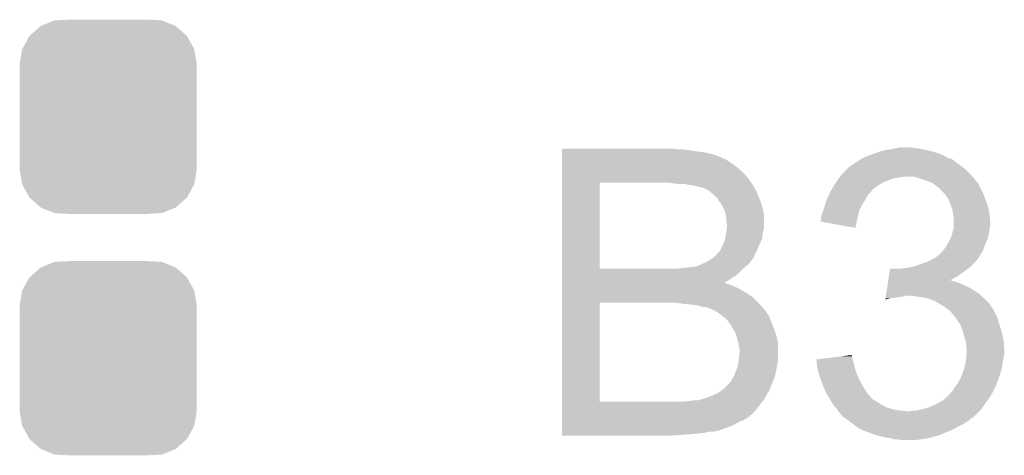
# Model space of a CAD drawing. Extents: x -9 to 122, y -9 to 65.
# Tile 164 of 256: x 80.69 to 84.6, y -0.98 to 0.76. Entities that reach past the tile are written whole.
import ezdxf

# ---------------------------------------------------------------- set-up
doc = ezdxf.new("R2010")
doc.units = 0
doc.layers.get('0').update_dxf_attribs({"linetype": 'CONTINUOUS'})
doc.layers.add('CLICKER_4_FOR_R7FA4M2A_V100_GTO', color=12, linetype='CONTINUOUS')
doc.layers.add('CLICKER_4_FOR_R7FA4M2A_V100_GTS', color=13, linetype='CONTINUOUS')

# ---------------------------------------------------------------- blocks, each defined once
blk = doc.blocks.new('CUSTOM_170')
for points in [[(-0.312264, 0.321732), (-0.26893, 0.360448), (0.312592, 0.321732), (0.268592, 0.360448)], [(-0.26893, 0.360448), (-0.267216, 0.361152), (0.268592, 0.360448), (0.26779, 0.361152)], [(-0.267216, 0.361152), (-0.213724, 0.383108), (0.26779, 0.361152), (0.21312, 0.383108)], [(-0.213724, 0.383108), (-0.20803, 0.383392), (0.21312, 0.383108), (0.212412, 0.383392)], [(-0.20803, 0.383392), (-0.154122, 0.38608), (0.212412, 0.383392), (0.154132, 0.38608)], [(-0.341452, 0.269636), (-0.313432, 0.320688), (0.341702, 0.269636), (0.313176, 0.320688)], [(-0.313432, 0.320688), (-0.312264, 0.321732), (0.313176, 0.320688), (0.312592, 0.321732)], [(-0.35179, 0.21082), (-0.342144, 0.268372), (0.35179, 0.21082), (0.34192, 0.268372)], [(-0.342144, 0.268372), (-0.341452, 0.269636), (0.34192, 0.268372), (0.341702, 0.269636)], [(-0.35179, 0.20955), (-0.35179, 0.21082), (0.35179, 0.20955), (0.35179, 0.21082)], [(-0.35179, -0.20955), (-0.35179, 0.20955), (0.35179, -0.20955), (0.35179, 0.20955)], [(-0.35179, -0.21082), (-0.35179, -0.20955), (0.35179, -0.21082), (0.35179, -0.20955)], [(-0.34192, -0.268358), (-0.35179, -0.21082), (0.342148, -0.268358), (0.35179, -0.21082)], [(-0.341702, -0.269636), (-0.34192, -0.268358), (0.341446, -0.269636), (0.342148, -0.268358)], [(-0.313184, -0.320676), (-0.341702, -0.269636), (0.31344, -0.320676), (0.341446, -0.269636)], [(-0.312594, -0.321732), (-0.313184, -0.320676), (0.312258, -0.321732), (0.31344, -0.320676)], [(-0.268602, -0.36044), (-0.312594, -0.321732), (0.26894, -0.36044), (0.312258, -0.321732)], [(-0.267792, -0.361154), (-0.268602, -0.36044), (0.2672, -0.361154), (0.26894, -0.36044)], [(-0.213136, -0.383104), (-0.267792, -0.361154), (0.213734, -0.383104), (0.2672, -0.361154)], [(-0.212414, -0.383394), (-0.213136, -0.383104), (0.207926, -0.383394), (0.213734, -0.383104)], [(-0.154122, -0.38608), (-0.212414, -0.383394), (0.154132, -0.38608), (0.207926, -0.383394)]]:
    blk.add_solid(points)

msp = doc.modelspace()

# ---------------------------------------------------------------- linework, layer by layer
at = {"layer": 'CLICKER_4_FOR_R7FA4M2A_V100_GTO'}
for points in [[(82.84212, 0.2413), (82.842122, 0.24384), (83.299302, 0.2413), (83.289142, 0.24384)], [(82.84212, 0.23876), (82.84212, 0.2413), (83.34248, 0.23876), (83.31454, 0.2413)], [(82.84212, 0.23368), (82.84212, 0.23876), (83.3755, 0.23368), (83.34248, 0.23876)], [(84.101938, 0.23114), (84.11718, 0.23622), (84.320378, 0.23114), (84.30006, 0.23622)], [(84.11718, 0.23622), (84.131572, 0.23876), (84.30006, 0.23622), (84.2899, 0.23876)], [(84.131572, 0.23876), (84.16036, 0.24384), (84.2899, 0.23876), (84.264498, 0.24384)], [(84.16036, 0.24384), (84.17179, 0.24638), (84.264498, 0.24384), (84.24418, 0.24638)], [(84.17179, 0.24638), (84.183222, 0.24892), (84.24418, 0.24638), (84.2264, 0.24892)], [(82.84212, 0.2286), (82.84212, 0.23368), (83.411058, 0.2286), (83.3755, 0.23368)], [(82.84212, 0.220978), (82.84212, 0.2286), (83.444082, 0.220978), (83.411058, 0.2286)], [(82.84212, 0.208276), (82.84212, 0.220978), (83.4771, 0.208276), (83.444082, 0.220978)], [(82.84212, 0.205738), (82.84212, 0.208276), (83.479646, 0.205738), (83.4771, 0.208276)], [(82.84212, 0.203198), (82.84212, 0.205738), (83.489804, 0.203198), (83.479646, 0.205738)], [(82.84212, 0.18288), (82.84212, 0.203198), (83.52028, 0.18288), (83.489804, 0.203198)], [(84.02066, 0.19558), (84.027434, 0.20066), (84.40039, 0.19558), (84.39404, 0.20066)], [(84.027434, 0.20066), (84.030822, 0.2032), (84.39404, 0.20066), (84.38896, 0.2032)], [(84.030822, 0.2032), (84.035896, 0.205738), (84.38896, 0.2032), (84.383884, 0.205738)], [(84.035896, 0.205738), (84.0359, 0.20574), (84.383884, 0.205738), (84.378806, 0.20574)], [(84.0359, 0.20574), (84.04606, 0.21082), (84.378806, 0.20574), (84.369492, 0.21082)], [(84.04606, 0.21082), (84.072474, 0.22098), (84.369492, 0.21082), (84.350862, 0.22098)], [(84.072474, 0.22098), (84.079078, 0.22352), (84.350862, 0.22098), (84.343242, 0.22352)], [(84.079078, 0.22352), (84.101938, 0.23114), (84.343242, 0.22352), (84.320378, 0.23114)], [(82.84212, 0.16764), (82.84212, 0.18288), (83.5406, 0.16764), (83.52028, 0.18288)], [(82.84212, 0.14986), (82.84212, 0.16764), (83.56092, 0.14986), (83.5406, 0.16764)], [(83.95716, 0.14478), (83.974938, 0.162558), (84.46262, 0.14478), (84.44484, 0.162558)], [(83.974938, 0.162558), (83.987644, 0.175262), (84.44484, 0.162558), (84.427904, 0.175262)], [(83.987644, 0.175262), (83.992718, 0.1778), (84.427904, 0.175262), (84.42452, 0.1778)], [(83.992718, 0.1778), (83.992722, 0.177802), (84.42452, 0.1778), (84.424518, 0.177802)], [(83.992722, 0.177802), (84.007958, 0.18796), (84.424518, 0.177802), (84.410296, 0.18796)], [(84.007958, 0.18796), (84.012192, 0.1905), (84.410296, 0.18796), (84.40674, 0.1905)], [(84.012192, 0.1905), (84.02066, 0.19558), (84.40674, 0.1905), (84.40039, 0.19558)], [(82.842118, 0.127), (82.84212, 0.14986), (83.58124, 0.127), (83.56092, 0.14986)], [(82.842118, 0.10922), (82.842118, 0.127), (83.593688, 0.10922), (83.58124, 0.127)], [(83.93212, 0.11176), (83.937564, 0.11938), (84.122258, 0.11176), (84.14258, 0.11938)], [(83.937564, 0.11938), (83.943006, 0.126998), (84.14258, 0.11938), (84.165438, 0.126998)], [(83.943006, 0.126998), (83.944822, 0.12954), (84.165438, 0.126998), (84.18322, 0.12954)], [(83.944822, 0.12954), (83.946636, 0.13208), (84.18322, 0.12954), (84.198458, 0.13208)], [(83.946636, 0.13208), (83.952082, 0.139702), (84.47391, 0.13208), (84.467134, 0.139702)], [(83.952082, 0.139702), (83.95716, 0.14478), (84.467134, 0.139702), (84.46262, 0.14478)], [(84.26704, 0.12446), (84.241638, 0.13208), (84.480684, 0.12446), (84.47391, 0.13208)], [(84.274654, 0.121922), (84.26704, 0.12446), (84.482938, 0.121922), (84.480684, 0.12446)], [(84.2899, 0.11684), (84.274654, 0.121922), (84.486892, 0.11684), (84.482938, 0.121922)], [(82.842112, -0.233658), (82.842118, 0.10922), (82.99196, -0.233658), (82.991982, 0.10922)], [(83.299302, 0.10414), (83.2612, 0.10922), (83.597244, 0.10414), (83.593688, 0.10922)], [(83.33868, 0.101598), (83.327242, 0.10414), (83.599022, 0.101598), (83.597244, 0.10414)], [(83.3501, 0.09906), (83.33868, 0.101598), (83.60156, 0.09906), (83.599022, 0.101598)], [(83.350132, 0.099056), (83.3501, 0.09906), (83.601562, 0.099056), (83.60156, 0.09906)], [(83.37042, 0.09652), (83.350132, 0.099056), (83.602832, 0.09652), (83.601562, 0.099056)], [(83.380578, 0.09398), (83.37042, 0.09652), (83.604102, 0.09398), (83.602832, 0.09652)], [(83.388204, 0.09144), (83.380578, 0.09398), (83.605372, 0.09144), (83.604102, 0.09398)], [(83.399628, 0.088902), (83.390744, 0.09144), (83.60664, 0.088902), (83.605372, 0.09144)], [(83.408522, 0.08636), (83.399628, 0.088902), (83.608166, 0.08636), (83.60664, 0.088902)], [(83.426296, 0.076202), (83.408522, 0.08636), (83.61426, 0.076202), (83.608166, 0.08636)], [(83.90781, 0.07112), (83.913614, 0.081278), (84.068918, 0.07112), (84.076538, 0.081278)], [(83.913614, 0.081278), (83.923776, 0.09906), (84.076538, 0.081278), (84.099402, 0.09906)], [(83.923776, 0.09906), (83.92668, 0.104142), (84.099402, 0.09906), (84.108546, 0.104142)], [(83.92668, 0.104142), (83.93212, 0.11176), (84.108546, 0.104142), (84.122258, 0.11176)], [(84.31022, 0.10922), (84.2899, 0.11684), (84.492816, 0.10922), (84.486892, 0.11684)], [(84.32546, 0.09906), (84.31022, 0.10922), (84.500718, 0.09906), (84.492816, 0.10922)], [(84.325466, 0.099056), (84.32546, 0.09906), (84.50072, 0.099056), (84.500718, 0.09906)], [(84.331818, 0.093974), (84.325466, 0.099056), (84.500724, 0.093974), (84.50072, 0.099056)], [(84.33816, 0.0889), (84.331818, 0.093974), (84.504106, 0.0889), (84.500724, 0.093974)], [(84.341972, 0.086358), (84.33816, 0.0889), (84.5058, 0.086358), (84.504106, 0.0889)], [(84.345772, 0.083824), (84.341972, 0.086358), (84.507068, 0.083824), (84.5058, 0.086358)], [(84.34578, 0.081286), (84.345772, 0.083824), (84.508338, 0.081286), (84.507068, 0.083824)], [(84.355944, 0.07112), (84.34578, 0.081286), (84.51342, 0.07112), (84.508338, 0.081286)], [(83.426298, 0.0762), (83.426296, 0.076202), (83.614262, 0.0762), (83.61426, 0.076202)], [(83.439, 0.06604), (83.426298, 0.0762), (83.618072, 0.06604), (83.614262, 0.0762)], [(83.449162, 0.05588), (83.439, 0.06604), (83.62188, 0.05588), (83.618072, 0.06604)], [(83.459322, 0.048254), (83.449162, 0.05588), (83.625272, 0.048254), (83.62188, 0.05588)], [(83.466954, 0.03302), (83.459322, 0.048254), (83.632042, 0.03302), (83.625272, 0.048254)], [(83.89112, 0.033022), (83.895472, 0.04318), (84.042252, 0.033022), (84.0486, 0.04318)], [(83.895472, 0.04318), (83.903092, 0.060958), (84.0486, 0.04318), (84.058758, 0.060958)], [(83.903092, 0.060958), (83.90636, 0.068582), (84.058758, 0.060958), (84.06638, 0.068582)], [(83.90636, 0.068582), (83.90781, 0.07112), (84.06638, 0.068582), (84.068918, 0.07112)], [(84.366098, 0.060962), (84.355944, 0.07112), (84.517774, 0.060962), (84.51342, 0.07112)], [(84.370862, 0.05334), (84.366098, 0.060962), (84.52104, 0.05334), (84.517774, 0.060962)], [(84.378798, 0.040642), (84.370862, 0.05334), (84.525804, 0.040642), (84.52104, 0.05334)], [(84.381656, 0.033022), (84.378798, 0.040642), (84.52866, 0.033022), (84.525804, 0.040642)], [(83.469486, 0.033008), (83.466954, 0.03302), (83.632046, 0.033008), (83.632042, 0.03302)], [(83.47964, 0.01524), (83.469486, 0.033008), (83.637376, 0.01524), (83.632046, 0.033008)], [(83.483452, 0.00762), (83.47964, 0.01524), (83.63966, 0.00762), (83.637376, 0.01524)], [(83.487262, -0.000002), (83.483452, 0.00762), (83.641046, -0.000002), (83.63966, 0.00762)], [(83.88096, -0.000002), (83.887992, 0.02286), (84.024468, -0.000002), (84.035902, 0.02286)], [(83.887992, 0.02286), (83.89112, 0.033022), (84.035902, 0.02286), (84.042252, 0.033022)], [(84.391182, 0.00762), (84.381656, 0.033022), (84.53628, 0.00762), (84.52866, 0.033022)], [(84.394038, 0.000004), (84.391182, 0.00762), (84.537666, 0.000004), (84.53628, 0.00762)], [(84.39658, -0.01778), (84.394038, 0.000004), (84.5409, -0.01778), (84.537666, 0.000004)], [(83.49234, -0.01778), (83.487262, -0.000002), (83.644278, -0.01778), (83.641046, -0.000002)], [(83.492764, -0.020322), (83.49234, -0.01778), (83.64474, -0.020322), (83.644278, -0.01778)], [(83.49488, -0.033022), (83.492764, -0.020322), (83.64474, -0.033022), (83.64474, -0.020322)], [(83.49488, -0.045722), (83.49488, -0.033022), (83.64474, -0.045722), (83.64474, -0.033022)], [(83.8708, -0.033018), (83.875882, -0.012698), (84.016166, -0.033018), (84.020854, -0.012698)], [(83.8708, -0.03556), (83.8708, -0.033018), (84.01558, -0.03556), (84.016166, -0.033018)], [(83.8708, -0.040636), (83.8708, -0.03556), (84.014488, -0.040636), (84.01558, -0.03556)], [(83.875882, -0.012698), (83.879944, -0.002542), (84.020854, -0.012698), (84.023198, -0.002542)], [(83.879944, -0.002542), (83.88096, -0.000002), (84.023198, -0.002542), (84.024468, -0.000002)], [(84.397088, -0.020318), (84.39658, -0.01778), (84.54136, -0.020318), (84.5409, -0.01778)], [(84.39912, -0.030478), (84.397088, -0.020318), (84.542284, -0.030478), (84.54136, -0.020318)], [(84.39912, -0.048258), (84.39912, -0.030478), (84.5439, -0.048258), (84.542284, -0.030478)], [(83.49742, -0.055882), (83.49488, -0.045722), (83.64474, -0.055882), (83.64474, -0.045722)], [(83.49488, -0.0889), (83.496572, -0.073664), (83.640386, -0.0889), (83.64474, -0.073664)], [(83.496572, -0.073664), (83.49742, -0.06604), (83.64474, -0.073664), (83.64474, -0.06604)], [(83.49742, -0.06604), (83.49742, -0.055882), (83.64474, -0.06604), (83.64474, -0.055882)], [(83.868272, -0.045696), (83.8708, -0.040636), (84.0134, -0.045696), (84.014488, -0.040636)], [(84.007938, -0.071116), (83.868272, -0.045696), (84.007938, -0.071116), (84.0134, -0.045696)], [(84.39658, -0.07874), (84.397426, -0.07366), (84.540634, -0.07874), (84.54136, -0.07366)], [(84.397426, -0.07366), (84.39912, -0.063498), (84.54136, -0.07366), (84.543392, -0.063498)], [(84.39912, -0.060962), (84.39912, -0.048258), (84.5439, -0.060962), (84.5439, -0.048258)], [(84.39912, -0.063498), (84.39912, -0.060962), (84.543392, -0.063498), (84.5439, -0.060962)], [(83.48726, -0.124462), (83.490162, -0.114302), (83.632602, -0.124462), (83.637118, -0.114302)], [(83.490162, -0.114302), (83.49234, -0.106682), (83.637118, -0.114302), (83.637964, -0.106682)], [(83.49234, -0.106682), (83.494516, -0.091442), (83.637964, -0.106682), (83.63966, -0.091442)], [(83.494516, -0.091442), (83.49488, -0.0889), (83.63966, -0.091442), (83.640386, -0.0889)], [(84.376258, -0.13208), (84.385148, -0.114302), (84.525836, -0.13208), (84.533738, -0.114302)], [(84.385148, -0.114302), (84.388962, -0.106678), (84.533738, -0.114302), (84.535432, -0.106678)], [(84.388962, -0.106678), (84.393116, -0.091438), (84.535432, -0.106678), (84.53882, -0.091438)], [(84.393116, -0.091438), (84.39658, -0.07874), (84.53882, -0.091438), (84.540634, -0.07874)], [(83.470748, -0.16002), (83.48218, -0.13716), (83.6168, -0.16002), (83.626958, -0.13716)], [(83.48218, -0.13716), (83.48726, -0.124462), (83.626958, -0.13716), (83.632602, -0.124462)], [(84.357204, -0.160024), (84.36356, -0.152398), (84.515958, -0.160024), (84.5185, -0.152398)], [(84.36356, -0.152398), (84.373082, -0.13716), (84.5185, -0.152398), (84.52358, -0.13716)], [(84.373082, -0.13716), (84.376258, -0.13208), (84.52358, -0.13716), (84.525836, -0.13208)], [(83.426302, -0.20066), (83.43392, -0.19558), (83.594956, -0.20066), (83.59902, -0.19558)], [(83.43392, -0.19558), (83.44154, -0.1905), (83.59902, -0.19558), (83.602406, -0.1905)], [(83.44154, -0.1905), (83.44458, -0.187966), (83.602406, -0.1905), (83.604096, -0.187966)], [(83.44458, -0.187966), (83.44763, -0.185424), (83.604096, -0.187966), (83.6041, -0.185424)], [(83.44763, -0.185424), (83.456778, -0.177802), (83.6041, -0.185424), (83.60791, -0.177802)], [(83.456778, -0.177802), (83.466938, -0.165102), (83.60791, -0.177802), (83.614258, -0.165102)], [(83.466938, -0.165102), (83.469478, -0.16256), (83.614258, -0.165102), (83.61553, -0.16256)], [(83.469478, -0.16256), (83.470748, -0.16002), (83.61553, -0.16256), (83.6168, -0.16002)], [(84.300062, -0.2032), (84.318684, -0.19304), (84.487512, -0.2032), (84.49564, -0.19304)], [(84.318684, -0.19304), (84.328, -0.187958), (84.49564, -0.19304), (84.499028, -0.187958)], [(84.328, -0.187958), (84.330532, -0.185426), (84.499028, -0.187958), (84.500716, -0.185426)], [(84.330532, -0.185426), (84.33054, -0.18542), (84.500716, -0.185426), (84.500716, -0.18542)], [(84.33054, -0.18542), (84.334342, -0.182884), (84.500716, -0.18542), (84.50072, -0.182884)], [(84.334342, -0.182884), (84.338162, -0.180338), (84.50072, -0.182884), (84.502416, -0.180338)], [(84.338162, -0.180338), (84.35086, -0.16764), (84.502416, -0.180338), (84.51088, -0.16764)], [(84.35086, -0.16764), (84.357204, -0.160024), (84.51088, -0.16764), (84.515958, -0.160024)], [(82.842112, -0.23368), (82.842112, -0.233658), (83.294218, -0.23368), (82.99196, -0.233658)], [(82.842112, -0.236218), (82.842112, -0.23368), (83.55838, -0.236218), (83.56134, -0.23368)], [(83.294218, -0.23368), (83.3628, -0.22606), (83.56134, -0.23368), (83.570232, -0.22606)], [(83.3628, -0.22606), (83.380574, -0.223522), (83.570232, -0.22606), (83.573192, -0.223522)], [(83.380574, -0.223522), (83.383118, -0.220984), (83.573192, -0.223522), (83.576154, -0.220984)], [(83.383118, -0.220984), (83.383128, -0.22098), (83.576154, -0.220984), (83.57616, -0.22098)], [(83.383128, -0.22098), (83.390738, -0.21844), (83.57616, -0.22098), (83.5787, -0.21844)], [(83.390738, -0.21844), (83.4009, -0.21336), (83.5787, -0.21844), (83.58378, -0.21336)], [(83.4009, -0.21336), (83.413602, -0.20828), (83.58378, -0.21336), (83.58886, -0.20828)], [(83.413602, -0.20828), (83.426302, -0.20066), (83.58886, -0.20828), (83.594956, -0.20066)], [(84.142914, -0.24892), (84.14514, -0.23368), (84.43468, -0.24892), (84.455002, -0.23368)], [(84.18068, -0.23368), (84.19846, -0.23114), (84.455002, -0.23368), (84.457964, -0.23114)], [(84.19846, -0.23114), (84.22132, -0.2286), (84.457964, -0.23114), (84.460928, -0.2286)], [(84.22132, -0.2286), (84.24418, -0.223518), (84.460928, -0.2286), (84.466856, -0.223518)], [(84.24418, -0.223518), (84.258146, -0.21844), (84.466856, -0.223518), (84.47278, -0.21844)], [(84.258146, -0.21844), (84.293076, -0.20574), (84.47278, -0.21844), (84.48548, -0.20574)], [(84.293076, -0.20574), (84.300062, -0.2032), (84.48548, -0.20574), (84.487512, -0.2032)], [(82.84211, -0.28956), (82.842112, -0.27178), (83.487334, -0.28956), (83.5152, -0.27178)], [(82.842112, -0.25654), (82.842112, -0.236218), (83.53806, -0.25654), (83.55838, -0.236218)], [(82.842112, -0.27178), (82.842112, -0.25654), (83.5152, -0.27178), (83.53806, -0.25654)], [(84.138464, -0.2794), (84.14069, -0.264158), (84.383966, -0.2794), (84.411822, -0.264158)], [(84.14069, -0.264158), (84.142914, -0.24892), (84.411822, -0.264158), (84.43468, -0.24892)], [(82.84211, -0.289566), (82.84211, -0.28956), (83.492346, -0.289566), (83.487334, -0.28956)], [(82.84211, -0.2921), (82.84211, -0.289566), (83.494884, -0.2921), (83.492346, -0.289566)], [(82.84211, -0.29464), (82.84211, -0.2921), (83.5025, -0.29464), (83.494884, -0.2921)], [(82.84211, -0.30226), (82.84211, -0.29464), (83.52282, -0.30226), (83.5025, -0.29464)], [(82.84211, -0.31242), (82.84211, -0.30226), (83.54568, -0.31242), (83.52282, -0.30226)], [(82.84211, -0.32766), (82.84211, -0.31242), (83.57108, -0.32766), (83.54568, -0.31242)], [(84.131046, -0.330202), (84.133642, -0.312422), (84.495642, -0.330202), (84.4677, -0.312422)], [(84.133642, -0.312422), (84.135498, -0.29972), (84.4677, -0.312422), (84.4423, -0.29972)], [(84.135498, -0.29972), (84.13698, -0.28956), (84.4423, -0.29972), (84.419442, -0.28956)], [(84.13698, -0.28956), (84.137722, -0.28448), (84.419442, -0.28956), (84.40166, -0.28448)], [(84.137722, -0.28448), (84.138094, -0.28194), (84.40166, -0.28448), (84.394042, -0.28194)], [(84.138094, -0.28194), (84.138464, -0.279402), (84.394042, -0.28194), (84.388964, -0.279402)], [(84.138464, -0.279402), (84.138464, -0.2794), (84.388964, -0.279402), (84.383966, -0.2794)], [(82.84211, -0.345442), (82.84211, -0.32766), (83.599022, -0.345442), (83.57108, -0.32766)], [(82.84211, -0.3683), (82.84211, -0.345442), (83.62188, -0.3683), (83.599022, -0.345442)], [(84.127344, -0.35557), (84.12808, -0.35052), (84.127344, -0.35557), (84.150202, -0.35052)], [(84.12808, -0.35052), (84.128822, -0.34544), (84.150202, -0.35052), (84.18576, -0.34544)], [(84.128822, -0.34544), (84.129192, -0.3429), (84.18576, -0.34544), (84.201, -0.3429)], [(84.129192, -0.3429), (84.129564, -0.34036), (84.201, -0.3429), (84.211158, -0.34036)], [(84.129564, -0.34036), (84.131046, -0.330202), (84.50707, -0.34036), (84.495642, -0.330202)], [(84.26196, -0.34544), (84.226398, -0.34036), (84.512786, -0.34544), (84.50707, -0.34036)], [(84.292438, -0.35052), (84.26196, -0.34544), (84.5185, -0.35052), (84.512786, -0.34544)], [(84.320378, -0.36068), (84.292438, -0.35052), (84.528658, -0.36068), (84.5185, -0.35052)], [(82.842102, -0.761978), (82.84211, -0.3683), (82.99196, -0.761978), (82.991982, -0.3683)], [(83.32724, -0.37338), (83.29168, -0.3683), (83.626452, -0.37338), (83.62188, -0.3683)], [(83.35518, -0.37592), (83.32724, -0.37338), (83.628738, -0.37592), (83.626452, -0.37338)], [(83.378042, -0.37846), (83.35518, -0.37592), (83.631024, -0.37846), (83.628738, -0.37592)], [(83.39582, -0.38354), (83.378042, -0.37846), (83.635596, -0.38354), (83.631024, -0.37846)], [(83.411062, -0.38608), (83.39582, -0.38354), (83.637882, -0.38608), (83.635596, -0.38354)], [(83.416144, -0.386082), (83.411062, -0.38608), (83.637884, -0.386082), (83.637882, -0.38608)], [(83.42122, -0.38862), (83.416144, -0.386082), (83.640168, -0.38862), (83.637884, -0.386082)], [(83.434768, -0.3937), (83.42122, -0.38862), (83.64474, -0.3937), (83.640168, -0.38862)], [(84.34324, -0.37338), (84.320378, -0.36068), (84.541356, -0.37338), (84.528658, -0.36068)], [(84.347696, -0.375926), (84.34324, -0.37338), (84.5439, -0.375926), (84.541356, -0.37338)], [(84.352142, -0.378466), (84.347696, -0.375926), (84.543904, -0.378466), (84.5439, -0.375926)], [(84.361018, -0.383538), (84.352142, -0.378466), (84.54771, -0.383538), (84.543904, -0.378466)], [(84.367374, -0.388622), (84.361018, -0.383538), (84.551522, -0.388622), (84.54771, -0.383538)], [(84.37372, -0.3937), (84.367374, -0.388622), (84.554424, -0.3937), (84.551522, -0.388622)], [(83.441542, -0.39624), (83.434768, -0.3937), (83.64728, -0.39624), (83.64474, -0.3937)], [(83.441546, -0.396242), (83.441542, -0.39624), (83.64728, -0.396242), (83.64728, -0.39624)], [(83.459322, -0.4064), (83.441546, -0.396242), (83.6549, -0.4064), (83.64728, -0.396242)], [(83.4771, -0.4191), (83.459322, -0.4064), (83.663368, -0.4191), (83.6549, -0.4064)], [(83.480276, -0.42164), (83.4771, -0.4191), (83.66506, -0.42164), (83.663368, -0.4191)], [(83.4898, -0.42926), (83.480276, -0.42164), (83.667918, -0.42926), (83.66506, -0.42164)], [(83.49996, -0.43942), (83.4898, -0.42926), (83.671728, -0.43942), (83.667918, -0.42926)], [(84.383878, -0.40132), (84.37372, -0.3937), (84.558778, -0.40132), (84.554424, -0.3937)], [(84.38642, -0.40386), (84.383878, -0.40132), (84.56023, -0.40386), (84.558778, -0.40132)], [(84.388452, -0.4064), (84.38642, -0.40386), (84.56168, -0.4064), (84.56023, -0.40386)], [(84.40471, -0.426722), (84.388452, -0.4064), (84.571842, -0.426722), (84.56168, -0.4064)], [(84.40674, -0.42926), (84.40471, -0.426722), (84.572604, -0.42926), (84.571842, -0.426722)], [(84.422742, -0.45212), (84.40674, -0.42926), (84.57946, -0.45212), (84.572604, -0.42926)], [(83.501654, -0.44196), (83.49996, -0.43942), (83.67268, -0.44196), (83.671728, -0.43942)], [(83.510122, -0.454662), (83.501654, -0.44196), (83.677762, -0.454662), (83.67268, -0.44196)], [(83.512662, -0.457202), (83.510122, -0.454662), (83.678778, -0.457202), (83.677762, -0.454662)], [(83.518468, -0.46736), (83.512662, -0.457202), (83.68284, -0.46736), (83.678778, -0.457202)], [(83.532982, -0.492762), (83.518468, -0.46736), (83.692078, -0.492762), (83.68284, -0.46736)], [(84.424518, -0.454658), (84.422742, -0.45212), (84.580242, -0.454658), (84.57946, -0.45212)], [(84.43468, -0.480058), (84.424518, -0.454658), (84.588058, -0.480058), (84.580242, -0.454658)], [(83.533708, -0.495302), (83.532982, -0.492762), (83.693, -0.495302), (83.692078, -0.492762)], [(83.54314, -0.528318), (83.533708, -0.495302), (83.70062, -0.528318), (83.693, -0.495302)], [(84.436066, -0.48514), (84.43468, -0.480058), (84.58962, -0.48514), (84.588058, -0.480058)], [(84.4423, -0.508), (84.436066, -0.48514), (84.59452, -0.508), (84.58962, -0.48514)], [(84.445476, -0.5207), (84.4423, -0.508), (84.59724, -0.5207), (84.59452, -0.508)], [(83.543142, -0.528322), (83.54314, -0.528318), (83.70062, -0.528322), (83.70062, -0.528318)], [(83.54568, -0.54102), (83.543142, -0.528322), (83.70062, -0.54102), (83.70062, -0.528322)], [(83.54822, -0.556262), (83.54568, -0.54102), (83.70062, -0.556262), (83.70062, -0.54102)], [(84.44738, -0.52832), (84.445476, -0.5207), (84.59775, -0.52832), (84.59724, -0.5207)], [(84.44992, -0.5461), (84.44738, -0.52832), (84.598934, -0.5461), (84.59775, -0.52832)], [(84.44992, -0.558798), (84.44992, -0.5461), (84.59978, -0.558798), (84.598934, -0.5461)], [(83.54441, -0.59436), (83.54822, -0.56388), (83.70062, -0.59436), (83.70062, -0.56388)], [(83.54822, -0.56388), (83.54822, -0.556262), (83.70062, -0.56388), (83.70062, -0.556262)], [(83.892986, -0.589282), (83.952898, -0.581666), (83.995262, -0.589282), (83.99526, -0.581666)], [(83.952898, -0.581666), (83.97288, -0.579126), (83.99526, -0.581666), (83.992726, -0.579126)], [(83.97288, -0.579126), (83.99272, -0.576604), (83.992726, -0.579126), (83.99272, -0.576604)], [(84.44756, -0.5969), (84.448468, -0.5842), (84.5947, -0.5969), (84.59724, -0.5842)], [(84.448468, -0.5842), (84.449194, -0.574042), (84.59724, -0.5842), (84.59978, -0.574042)], [(84.449194, -0.574042), (84.44992, -0.563882), (84.59978, -0.574042), (84.59978, -0.563882)], [(84.44992, -0.563882), (84.44992, -0.558798), (84.59978, -0.563882), (84.59978, -0.558798)], [(83.53552, -0.635), (83.540598, -0.619762), (83.693564, -0.635), (83.69695, -0.619762)], [(83.540598, -0.619762), (83.541444, -0.614678), (83.69695, -0.619762), (83.69808, -0.614678)], [(83.541444, -0.614678), (83.54314, -0.60452), (83.69808, -0.614678), (83.699348, -0.60452)], [(83.54314, -0.60452), (83.54441, -0.59436), (83.699348, -0.60452), (83.70062, -0.59436)], [(83.85304, -0.59436), (83.892986, -0.589282), (83.996954, -0.59436), (83.995262, -0.589282)], [(83.853292, -0.5969), (83.85304, -0.59436), (83.997798, -0.5969), (83.996954, -0.59436)], [(83.855308, -0.617218), (83.853292, -0.5969), (84.00288, -0.617218), (83.997798, -0.5969)], [(83.85556, -0.619762), (83.855308, -0.617218), (84.003644, -0.619762), (84.00288, -0.617218)], [(83.860134, -0.642622), (83.85556, -0.619762), (84.0105, -0.642622), (84.003644, -0.619762)], [(84.440344, -0.629922), (84.444448, -0.61214), (84.58962, -0.629922), (84.59216, -0.61214)], [(84.444448, -0.61214), (84.44738, -0.59944), (84.59216, -0.61214), (84.594276, -0.59944)], [(84.44738, -0.59944), (84.44756, -0.5969), (84.594276, -0.59944), (84.5947, -0.5969)], [(83.5152, -0.67818), (83.522818, -0.662944), (83.681822, -0.67818), (83.687916, -0.662944)], [(83.522818, -0.662942), (83.525358, -0.6604), (83.687918, -0.662942), (83.688426, -0.6604)], [(83.522818, -0.662944), (83.522818, -0.662942), (83.687916, -0.662944), (83.687918, -0.662942)], [(83.525358, -0.6604), (83.5279, -0.655322), (83.688426, -0.6604), (83.689442, -0.655322)], [(83.5279, -0.655322), (83.530438, -0.645162), (83.689442, -0.655322), (83.691474, -0.645162)], [(83.530438, -0.645162), (83.534248, -0.63754), (83.691474, -0.645162), (83.693, -0.63754)], [(83.534248, -0.63754), (83.53552, -0.635), (83.693, -0.63754), (83.693564, -0.635)], [(83.86064, -0.645158), (83.860134, -0.642622), (84.011558, -0.645158), (84.0105, -0.642622)], [(83.869956, -0.673102), (83.86064, -0.645158), (84.0232, -0.673102), (84.011558, -0.645158)], [(84.4169, -0.685798), (84.4296, -0.660398), (84.57184, -0.685798), (84.580306, -0.660398)], [(84.4296, -0.660398), (84.434216, -0.6477), (84.580306, -0.660398), (84.58454, -0.6477)], [(84.434216, -0.6477), (84.43976, -0.632458), (84.58454, -0.6477), (84.588894, -0.632458)], [(84.43976, -0.632458), (84.440344, -0.629922), (84.588894, -0.632458), (84.58962, -0.629922)], [(83.487258, -0.70866), (83.50504, -0.69088), (83.66963, -0.70866), (83.676742, -0.69088)], [(83.50504, -0.69088), (83.5152, -0.67818), (83.676742, -0.69088), (83.681822, -0.67818)], [(83.87588, -0.69088), (83.869956, -0.673102), (84.032898, -0.69088), (84.0232, -0.673102)], [(83.880326, -0.70104), (83.87588, -0.69088), (84.03844, -0.70104), (84.032898, -0.69088)], [(83.89144, -0.726442), (83.880326, -0.70104), (84.053682, -0.726442), (84.03844, -0.70104)], [(84.40166, -0.70612), (84.4169, -0.685798), (84.562808, -0.70612), (84.57184, -0.685798)], [(83.408518, -0.7493), (83.43646, -0.73914), (83.64764, -0.7493), (83.653446, -0.73914)], [(83.43646, -0.73914), (83.442052, -0.736598), (83.653446, -0.73914), (83.6549, -0.736598)], [(83.442052, -0.736598), (83.464396, -0.726442), (83.6549, -0.736598), (83.65998, -0.726442)], [(83.464396, -0.726442), (83.46694, -0.723902), (83.65998, -0.726442), (83.661672, -0.723902)], [(83.46694, -0.723902), (83.472016, -0.721362), (83.661672, -0.723902), (83.663364, -0.721362)], [(83.472016, -0.721362), (83.474558, -0.718822), (83.663364, -0.721362), (83.665058, -0.718822)], [(83.474558, -0.718822), (83.4771, -0.716282), (83.665058, -0.718822), (83.666328, -0.716282)], [(83.4771, -0.716282), (83.480486, -0.71374), (83.666328, -0.716282), (83.6676, -0.71374)], [(83.480486, -0.71374), (83.487258, -0.70866), (83.6676, -0.71374), (83.66963, -0.70866)], [(83.89366, -0.73152), (83.89144, -0.726442), (84.058196, -0.73152), (84.053682, -0.726442)], [(83.90382, -0.74676), (83.89366, -0.73152), (84.071744, -0.74676), (84.058196, -0.73152)], [(84.364406, -0.749298), (84.381342, -0.734056), (84.53882, -0.749298), (84.548346, -0.734056)], [(84.381342, -0.734056), (84.383882, -0.72898), (84.548346, -0.734056), (84.551518, -0.72898)], [(84.383882, -0.728978), (84.394042, -0.718818), (84.55152, -0.728978), (84.5566, -0.718818)], [(84.383882, -0.72898), (84.383882, -0.728978), (84.551518, -0.72898), (84.55152, -0.728978)], [(84.394042, -0.718818), (84.400136, -0.70866), (84.5566, -0.718818), (84.56168, -0.70866)], [(84.400136, -0.70866), (84.40166, -0.70612), (84.56168, -0.70866), (84.562808, -0.70612)], [(82.842102, -0.762), (82.842102, -0.761978), (83.317082, -0.762), (82.99196, -0.761978)], [(82.842102, -0.76962), (82.842102, -0.762), (83.63204, -0.76962), (83.638388, -0.762)], [(82.842102, -0.78994), (82.842102, -0.76962), (83.6168, -0.78994), (83.63204, -0.76962)], [(83.317082, -0.762), (83.350102, -0.75946), (83.638388, -0.762), (83.640504, -0.75946)], [(83.350102, -0.75946), (83.365338, -0.75692), (83.640504, -0.75946), (83.64262, -0.75692)], [(83.380576, -0.75692), (83.388202, -0.75438), (83.64262, -0.75692), (83.644738, -0.75438)], [(83.388202, -0.75438), (83.388208, -0.754378), (83.644738, -0.75438), (83.64474, -0.754378)], [(83.388208, -0.754378), (83.408518, -0.7493), (83.64474, -0.754378), (83.64764, -0.7493)], [(83.905272, -0.7493), (83.90382, -0.74676), (84.074, -0.7493), (84.071744, -0.74676)], [(83.906724, -0.75184), (83.905272, -0.7493), (84.07654, -0.75184), (84.074, -0.7493)], [(83.909628, -0.75692), (83.906724, -0.75184), (84.084158, -0.75692), (84.07654, -0.75184)], [(83.91398, -0.764538), (83.909628, -0.75692), (84.09686, -0.764538), (84.084158, -0.75692)], [(83.913982, -0.764542), (83.91398, -0.764538), (84.096866, -0.764542), (84.09686, -0.764538)], [(83.920754, -0.7747), (83.913982, -0.764542), (84.112102, -0.7747), (84.096866, -0.764542)], [(83.92414, -0.77978), (83.920754, -0.7747), (84.122262, -0.77978), (84.112102, -0.7747)], [(83.929222, -0.784862), (83.92414, -0.77978), (84.132422, -0.784862), (84.122262, -0.77978)], [(84.300062, -0.78486), (84.328, -0.77216), (84.513418, -0.78486), (84.521886, -0.77216)], [(84.328, -0.77216), (84.332656, -0.76962), (84.521886, -0.77216), (84.52358, -0.76962)], [(84.332656, -0.76962), (84.35594, -0.756918), (84.52358, -0.76962), (84.533104, -0.756918)], [(84.35594, -0.756918), (84.364406, -0.749298), (84.533104, -0.756918), (84.53882, -0.749298)], [(82.8421, -0.807722), (82.842102, -0.78994), (83.60156, -0.807722), (83.6168, -0.78994)], [(82.8421, -0.82296), (82.8421, -0.807722), (83.583774, -0.82296), (83.60156, -0.807722)], [(83.934298, -0.789938), (83.929222, -0.784862), (84.149346, -0.789938), (84.132422, -0.784862)], [(83.935824, -0.79248), (83.934298, -0.789938), (84.15782, -0.79248), (84.149346, -0.789938)], [(83.938872, -0.79756), (83.935824, -0.79248), (84.185758, -0.79756), (84.15782, -0.79248)], [(83.940396, -0.8001), (83.938872, -0.79756), (84.216238, -0.8001), (84.185758, -0.79756)], [(83.941918, -0.802638), (83.940396, -0.8001), (84.49818, -0.802638), (84.500718, -0.8001)], [(83.949538, -0.810258), (83.941918, -0.802638), (84.49056, -0.810258), (84.49818, -0.802638)], [(83.95462, -0.81788), (83.949538, -0.810258), (84.482938, -0.81788), (84.49056, -0.810258)], [(83.959702, -0.822962), (83.95462, -0.81788), (84.477856, -0.822962), (84.482938, -0.81788)], [(84.216238, -0.8001), (84.226404, -0.800098), (84.500718, -0.8001), (84.50072, -0.800098)], [(84.226404, -0.800098), (84.231484, -0.79756), (84.50072, -0.800098), (84.503258, -0.79756)], [(84.249262, -0.79756), (84.27211, -0.792482), (84.503258, -0.79756), (84.508338, -0.792482)], [(84.27211, -0.792482), (84.27212, -0.79248), (84.508338, -0.792482), (84.508338, -0.79248)], [(84.27212, -0.79248), (84.300062, -0.78486), (84.508338, -0.79248), (84.513418, -0.78486)], [(82.8421, -0.822966), (82.8421, -0.82296), (83.581234, -0.822966), (83.583774, -0.82296)], [(82.8421, -0.828042), (82.8421, -0.822966), (83.576158, -0.828042), (83.581234, -0.822966)], [(82.8421, -0.83566), (82.8421, -0.828042), (83.56346, -0.83566), (83.576158, -0.828042)], [(82.8421, -0.84074), (82.8421, -0.83566), (83.548218, -0.84074), (83.56346, -0.83566)], [(82.8421, -0.8509), (82.8421, -0.84074), (83.53044, -0.8509), (83.548218, -0.84074)], [(82.8421, -0.86106), (82.8421, -0.8509), (83.510118, -0.86106), (83.53044, -0.8509)], [(83.962234, -0.825494), (83.959702, -0.822962), (84.472792, -0.825494), (84.477856, -0.822962)], [(83.964776, -0.8255), (83.962234, -0.825494), (84.47278, -0.8255), (84.472792, -0.825494)], [(83.968166, -0.828042), (83.964776, -0.8255), (84.4677, -0.828042), (84.47278, -0.8255)], [(83.978324, -0.83566), (83.968166, -0.828042), (84.46008, -0.83566), (84.4677, -0.828042)], [(83.991872, -0.84582), (83.978324, -0.83566), (84.444842, -0.84582), (84.46008, -0.83566)], [(84.002034, -0.85344), (83.991872, -0.84582), (84.43214, -0.85344), (84.444842, -0.84582)], [(84.00542, -0.85598), (84.002034, -0.85344), (84.42706, -0.85598), (84.43214, -0.85344)], [(84.01609, -0.8636), (84.00542, -0.85598), (84.411822, -0.8636), (84.42706, -0.85598)], [(82.8421, -0.86868), (82.8421, -0.86106), (83.48726, -0.86868), (83.510118, -0.86106)], [(82.8421, -0.87884), (82.8421, -0.86868), (83.459316, -0.87884), (83.48726, -0.86868)], [(82.8421, -0.88138), (82.8421, -0.87884), (83.444078, -0.88138), (83.454238, -0.87884)], [(82.8421, -0.88646), (82.8421, -0.88138), (83.405978, -0.88646), (83.428838, -0.88138)], [(82.8421, -0.889), (82.8421, -0.88646), (83.38058, -0.889), (83.405978, -0.88646)], [(82.8421, -0.89154), (82.8421, -0.889), (83.3501, -0.89154), (83.38058, -0.889)], [(82.8421, -0.89408), (82.8421, -0.89154), (83.31454, -0.89408), (83.3501, -0.89154)], [(82.8421, -0.896598), (82.8421, -0.89408), (83.27677, -0.896598), (83.31454, -0.89408)], [(83.276442, -0.89662), (82.8421, -0.896598), (83.276442, -0.89662), (83.27677, -0.896598)], [(84.023198, -0.868678), (84.01609, -0.8636), (84.402934, -0.868678), (84.411822, -0.8636)], [(84.034632, -0.87376), (84.023198, -0.868678), (84.39404, -0.87376), (84.402934, -0.868678)], [(84.04606, -0.87884), (84.034632, -0.87376), (84.380492, -0.87884), (84.39404, -0.87376)], [(84.052834, -0.88138), (84.04606, -0.87884), (84.37372, -0.88138), (84.380492, -0.87884)], [(84.07993, -0.89154), (84.052834, -0.88138), (84.35086, -0.89154), (84.37372, -0.88138)], [(84.086698, -0.894078), (84.07993, -0.89154), (84.343244, -0.894078), (84.35086, -0.89154)], [(84.107016, -0.899158), (84.086698, -0.894078), (84.328, -0.899158), (84.343244, -0.894078)], [(84.12734, -0.90424), (84.107016, -0.899158), (84.309372, -0.90424), (84.328, -0.899158)], [(84.145118, -0.90678), (84.12734, -0.90424), (84.300062, -0.90678), (84.309372, -0.90424)], [(84.160358, -0.911858), (84.145118, -0.90678), (84.272132, -0.911858), (84.300062, -0.90678)], [(84.175598, -0.91186), (84.160358, -0.911858), (84.272122, -0.91186), (84.272132, -0.911858)], [(84.188298, -0.9144), (84.175598, -0.91186), (84.244182, -0.9144), (84.272122, -0.91186)]]:
    msp.add_solid(points, dxfattribs=at)

# ---------------------------------------------------------------- block references
at = {"layer": 'CLICKER_4_FOR_R7FA4M2A_V100_GTS'}
for p in [(81.0387, 0.37084), (81.0387, -0.58928)]:
    msp.add_blockref('CUSTOM_170', p, dxfattribs=at)

doc.saveas('drawing.dxf')
